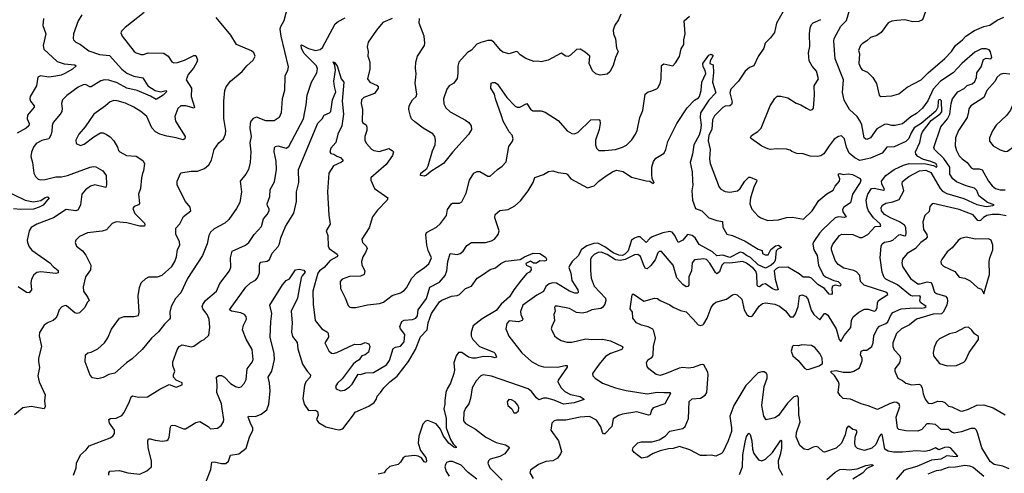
# Model space of a CAD drawing. Extents: x 2057697 to 2160550, y 827490 to 1016834.
# Tile 129 of 256: x 2116769 to 2125109, y 865110 to 868955. Entities that reach past the tile are written whole.
import ezdxf

# ---------------------------------------------------------------- set-up
doc = ezdxf.new("R2010")
doc.units = 0

msp = doc.modelspace()

# ---------------------------------------------------------------- linework, layer by layer
at = {"layer": '0CON20XD'}
for points in [[(2119040.6, 869075), (2119005.5, 868945), (2118976.9, 868895), (2118972.2, 868875), (2118979.4, 868815), (2119042.2, 868555), (2119038.5, 868525), (2119013.3, 868475), (2119012.5, 868355), (2118991.1, 868285), (2118984.3, 868165), (2118966, 868125), (2118925, 868096.9), (2118855, 868098.8), (2118775, 868127.5), (2118745, 868117.5), (2118727.1, 868095), (2118721.5, 868075), (2118719.5, 868035), (2118728.5, 867965), (2118717.9, 867912.1), (2118726.9, 867835), (2118721.9, 867745), (2118705.7, 867685), (2118683.1, 867645), (2118635.6, 867585), (2118648.6, 867495), (2118632.5, 867405), (2118605.8, 867355), (2118539.7, 867260.3), (2118505, 867230), (2118415, 867180.8), (2118386.2, 867155), (2118372, 867125), (2118357.1, 867055), (2118315.8, 866955), (2118188.9, 866761.1), (2118135, 866638.8), (2118089.5, 866590.5), (2118052.2, 866525), (2118041.4, 866475), (2118043.9, 866426.1), (2118038.8, 866415), (2117994.2, 866375), (2117945, 866310), (2117884.2, 866255), (2117805, 866159.2), (2117721.1, 866078.9), (2117673.3, 866046.7), (2117575, 865958.8), (2117525, 865947.5), (2117475, 865921.4), (2117431.7, 865911.7), (2117385, 865920), (2117365, 865942.5), (2117323.8, 866055), (2117326.2, 866115), (2117345, 866132), (2117375, 866138), (2117430, 866165), (2117488, 866215), (2117515, 866257.5), (2117547.7, 866332.3), (2117615, 866423.8), (2117655, 866438), (2117735, 866439.2), (2117775, 866447.5), (2117781.2, 866475), (2117773.6, 866613.6), (2117783.3, 866685), (2117796.4, 866723.6), (2117838.3, 866761.7)], [(2123257.1, 869065), (2123177.9, 868925), (2123162.3, 868847.7), (2123129.3, 868800.7), (2123084.4, 868755), (2123072.5, 868715), (2123025, 868642.9), (2122988.1, 868565), (2122950.3, 868549.7), (2122915, 868519.2), (2122857.5, 868435), (2122792.2, 868365), (2122784.6, 868335.4), (2122803.1, 868255), (2122799.1, 868235), (2122785, 868223.6), (2122745, 868221.1), (2122725, 868210.9), (2122655, 868140.6), (2122638.2, 868105), (2122631.1, 868025), (2122607.1, 867975), (2122601.1, 867928.9), (2122615.9, 867855), (2122612.1, 867775), (2122617.5, 867735), (2122694.2, 867535), (2122708.3, 867518.3), (2122745, 867500), (2122784.2, 867494.2), (2122848, 867505), (2122870.5, 867525), (2122911.9, 867585), (2122945, 867618.8), (2122955, 867621.2), (2123008.7, 867598.7), (2123011.9, 867585), (2122990.8, 867545), (2122958.4, 867445), (2122954.5, 867394.5), (2122969.1, 867349.1), (2123021.5, 867291.5), (2123045.7, 867275.7), (2123105, 867252.9), (2123195, 867259.4), (2123265, 867276.9), (2123315, 867281.1), (2123407.3, 867262.8), (2123482.1, 867335), (2123536.8, 867423.2), (2123605, 867480), (2123660.3, 867509.7), (2123676, 867545), (2123713.5, 867586.5), (2123715.6, 867605), (2123703.8, 867635), (2123705, 867647.5), (2123715, 867652.5), (2123745, 867642.2), (2123785, 867648.5), (2123823.9, 867643.9), (2123887.8, 867607.8), (2123892.9, 867595), (2123886.5, 867575), (2123823, 867477), (2123806.5, 867403.5), (2123750, 867365), (2123737.5, 867345), (2123741.1, 867325), (2123770, 867285), (2123755, 867278.5), (2123705, 867282.8), (2123675.2, 867274.8), (2123572.5, 867177.5), (2123543.2, 867146.8), (2123494.8, 867075), (2123487.6, 867055), (2123489, 867035), (2123496.5, 867005), (2123524.8, 866955), (2123535.8, 866875), (2123575, 866791.5), (2123594.3, 866774.3), (2123665, 866742.9), (2123701.4, 866735), (2123722.1, 866715), (2123724.4, 866705), (2123715, 866696.5), (2123675, 866704.6), (2123654.4, 866695), (2123647.9, 866675), (2123650.8, 866635), (2123645, 866626.2), (2123625, 866627.5), (2123585.9, 866675.9), (2123529.1, 866709.1), (2123475, 866764.7), (2123455, 866771.9), (2123405, 866771.5), (2123370.4, 866800.4), (2123275, 866855.9), (2123195, 866853.4), (2123175, 866843.5), (2123160.3, 866825), (2123166.7, 866755), (2123193.3, 866665), (2123177.1, 866662.9), (2123145, 866673.2), (2123085, 866716.5), (2123061, 866709), (2123035, 866691.5), (2123022.2, 866692.2), (2123015, 866707.5), (2123011.9, 866795), (2123003.4, 866823.4), (2122985.3, 866845), (2122925, 866892.4), (2122895, 866904.2), (2122785, 866890.5), (2122735, 866894.7), (2122715.3, 866875), (2122695, 866816.7), (2122675, 866800.6), (2122661.7, 866811.7), (2122615, 866891.4), (2122585, 866921.4), (2122565, 866926.9), (2122485, 866919.2), (2122465, 866893.3), (2122457.9, 866825), (2122436.4, 866775), (2122435.7, 866704.3), (2122427.3, 866692.7), (2122415, 866690), (2122385, 866709.2), (2122335, 866767.5), (2122305, 866872.9), (2122205, 866991.2), (2122185, 866991.2), (2122175, 866978.8), (2122151.6, 866918.4), (2122115, 866871.1), (2122085, 866844.4), (2122070.8, 866845), (2122057.7, 866865), (2122028, 866948), (2122005, 866965.6), (2121975, 866962.2), (2121898.2, 866921.8), (2121855, 866912.6), (2121815, 866920), (2121745, 866964.3), (2121695, 866984.1), (2121667.2, 866982.8), (2121635, 866965.4), (2121614.5, 866945), (2121604.4, 866925), (2121602.4, 866827.6), (2121608.9, 866765), (2121635, 866697.1), (2121729.6, 866595), (2121734.6, 866575), (2121725.3, 866544.7), (2121705, 866516.5), (2121691.9, 866508.1), (2121615, 866495.4), (2121573.5, 866476.5), (2121535, 866467.7), (2121484, 866474), (2121425, 866507.3), (2121325, 866528), (2121305, 866526.2), (2121300, 866515), (2121303.8, 866485), (2121292, 866455), (2121298.8, 866405), (2121276.1, 866353.9), (2121271.2, 866335), (2121275, 866322.5), (2121300, 866275), (2121318.3, 866258.3), (2121355.8, 866235.8), (2121402.4, 866222.4), (2121445, 866220.6), (2121565, 866248.5), (2121615, 866243.3), (2121705, 866247.7), (2121772.3, 866232.3), (2121874, 866185), (2121877.5, 866175), (2121870, 866160), (2121774.2, 866125), (2121731.1, 866098.9), (2121676.7, 866035), (2121620, 865955), (2121623.8, 865935), (2121642, 865915), (2121705.8, 865875), (2121815, 865834.6), (2121905, 865811.3), (2121995, 865796.7), (2122085, 865784.7), (2122166.9, 865796.9), (2122225.4, 865795.4), (2122275, 865795.7), (2122280, 865785), (2122232.7, 865697.3), (2122134.3, 865665), (2122119.1, 865645), (2122110, 865605), (2122095, 865603.8), (2121995, 865630.8), (2121875, 865610.5), (2121840.6, 865599.4), (2121795, 865572), (2121783.5, 865506.5), (2121725, 865443.9), (2121715, 865442.9), (2121705, 865454.2), (2121690.9, 865505), (2121655, 865559.5), (2121595, 865592.1), (2121515, 865584.6), (2121395, 865560.5), (2121315, 865560), (2121295.9, 865554.1), (2121276.7, 865535), (2121268.8, 865475), (2121331.4, 865385), (2121358.1, 865295), (2121350.8, 865275), (2121323.2, 865236.8), (2121285, 865215.7), (2121225, 865209.4), (2121164.5, 865185.5), (2121094.1, 865135.9), (2121088.8, 865115), (2121116.6, 865066.6)], [(2125149, 865149), (2125095, 865170), (2125022.5, 865185), (2124989.4, 865209.4), (2124917.5, 865325), (2124885.8, 865445), (2124874.2, 865475), (2124859.5, 865489.5), (2124825, 865490.5), (2124745, 865462.3), (2124685, 865450.9), (2124665, 865458.5), (2124635, 865482.1), (2124575, 865480.9), (2124525, 865523.3), (2124475, 865530), (2124452.2, 865527.8), (2124409.8, 865480.2), (2124375, 865465.5), (2124275, 865468.6), (2124215, 865480), (2124203.3, 865493.3), (2124193.4, 865586.6), (2124224.4, 865675), (2124218, 865695), (2124199.3, 865709.3), (2124175, 865711.9), (2124135, 865699.6), (2124035, 865651.2), (2123955, 865682), (2123895, 865697.5), (2123805, 865739.2), (2123745, 865744.2), (2123718.3, 865768.3), (2123702.5, 865795), (2123709.2, 865865), (2123704.3, 865884.3), (2123669.4, 865939.4), (2123642.5, 865965), (2123642.5, 865975), (2123685, 865981.2), (2123745, 865967.5), (2123805, 865967.1), (2123835.5, 865974.5), (2123881.2, 866005), (2123905, 866063.3), (2123905, 866082.5), (2123891.4, 866115), (2123896.2, 866145), (2123915, 866154.2), (2123945.6, 866154.4), (2123986.4, 866183.6), (2123996.9, 866215), (2124004.1, 866275.9), (2124030.4, 866335), (2124051.7, 866358.3), (2124105, 866380.7), (2124122.9, 866395), (2124150.4, 866455), (2124165.8, 866474.2), (2124235, 866503.6), (2124345, 866513), (2124411, 866509), (2124436.9, 866515), (2124447.8, 866525), (2124398.1, 866558.1), (2124392.4, 866575), (2124398, 866605), (2124393.2, 866613.2), (2124335, 866610.5), (2124315, 866617.5), (2124205, 866707.3), (2124104.6, 866755), (2124090.9, 866770.9), (2124073.9, 866815), (2124056.5, 866935), (2124066.8, 867035), (2124074.5, 867055), (2124095, 867070.4), (2124142.6, 867077.4), (2124165, 867087.1), (2124215, 867131.5), (2124226.2, 867133.8), (2124262.7, 867122.7), (2124273.5, 867126.5), (2124276.4, 867145), (2124273.2, 867193.2), (2124263.3, 867213.3), (2124221.3, 867241.3), (2124145, 867274.7), (2124094.6, 867305), (2124068.9, 867335), (2124066.2, 867363.8), (2124077.8, 867382.2), (2124105, 867400.5), (2124165, 867410.6), (2124218.3, 867431.7), (2124256.9, 867505), (2124243.5, 867565), (2124246.7, 867583.3), (2124298.9, 867625), (2124390, 867675), (2124445, 867679.7), (2124485, 867658.9), (2124565, 867523.3), (2124585, 867502.7), (2124621, 867481), (2124765, 867440.5), (2124875, 867389.2), (2124955, 867372.4), (2125010.3, 867379.7), (2125022.5, 867385), (2124965, 867405.9), (2124892.1, 867462.1), (2124877, 867507), (2124857.4, 867527.4), (2124785, 867547.4), (2124705, 867582), (2124672.2, 867605), (2124646.2, 867645), (2124648.4, 867705), (2124597.5, 867777.5), (2124517.3, 867855), (2124512.6, 867872.6), (2124571.8, 868048.2), (2124626.5, 868115), (2124648.1, 868155), (2124657.8, 868245), (2124670.4, 868285), (2124715.7, 868344.3), (2124769.5, 868370.5), (2124795, 868397.1), (2124837.3, 868412.7), (2124859, 868431), (2124873.4, 868465), (2124877.3, 868505), (2124912.7, 868555), (2124932.7, 868617.3), (2124955, 868629.4), (2124995, 868624.6), (2125004.3, 868635), (2124991.5, 868681.5), (2124979.5, 868699.5), (2124955, 868708.6), (2124915, 868708.3), (2124860.3, 868679.7), (2124749.3, 868585), (2124674.8, 868505.2), (2124567.7, 868435), (2124505, 868366.7), (2124462.3, 868267.7), (2124416.1, 868203.9), (2124365, 868159.6), (2124317.7, 868132.3), (2124245, 868072.7), (2124185, 868057.5), (2124155, 868058.5), (2124115, 868070.9), (2124092.7, 868067.3), (2124029.4, 868030.6), (2123975, 867954.2), (2123945, 867940), (2123935, 867941.2), (2123922.5, 867955), (2123901.1, 868065), (2123889.1, 868095), (2123862.5, 868135), (2123796.5, 868195), (2123752.1, 868272.1), (2123739.3, 868339.3), (2123745.3, 868445.3), (2123675.9, 868624.1), (2123663.9, 868773.9), (2123667.5, 868795), (2123725, 868899.4), (2123771.1, 868948.9), (2123800, 869045)], [(2124441.2, 869025), (2124415.8, 868954.2), (2124385, 868938.8), (2124335, 868938), (2124265, 868954.2), (2124198.8, 868948.8), (2124155, 868944), (2124125, 868928.8), (2124065, 868846), (2124028.5, 868821.5), (2123976, 868805), (2123945, 868775.8), (2123905, 868751.4), (2123890.6, 868735), (2123872.9, 868695), (2123880.8, 868665), (2123877.1, 868585), (2123892.5, 868545), (2123905, 868530), (2123950.3, 868510.3), (2123994.1, 868464.1), (2124026.2, 868415), (2124050, 868315), (2124063.9, 868303.9), (2124155, 868310), (2124214.2, 868325.8), (2124285.6, 868384.4), (2124405, 868444.4), (2124465, 868505.6), (2124604, 868625), (2124661.4, 868685), (2124694.6, 868735.4), (2124755, 868784.4), (2124784, 868816), (2124857, 868863), (2124935, 868896.9), (2124985, 868909.2), (2125047.5, 868952.5), (2125104, 868976)], [(2116970.9, 868965), (2116966, 868905), (2116990, 868835), (2116967.8, 868735), (2116972.2, 868705), (2117085, 868600.4), (2117145, 868580), (2117235, 868573.8), (2117247.5, 868565), (2117215.7, 868535), (2117150.6, 868499.4), (2117120, 868485), (2117074.7, 868475.3), (2117015, 868468.4), (2116945, 868478.2), (2116922.5, 868467.5), (2116911.5, 868395), (2116857.1, 868305), (2116854.4, 868285), (2116860.6, 868265), (2116890.6, 868225), (2116891.1, 868215), (2116834.6, 868145), (2116832.3, 868115), (2116849.1, 868075), (2116846.5, 868055), (2116824.4, 868035), (2116746.5, 867993.5)], [(2117294.6, 868995.4), (2117264.6, 868945.4), (2117225.6, 868835), (2117221.4, 868795), (2117225, 868784), (2117245, 868765.7), (2117285, 868744.4), (2117355, 868692.3), (2117445, 868661.2), (2117530.5, 868650.5), (2117633.9, 868535), (2117675, 868502.2), (2117735, 868477.2), (2117812.5, 868462.5), (2117855, 868395.3), (2117915, 868356.3), (2117965, 868344.7), (2118010, 868355), (2118012.5, 868345), (2117985.2, 868314.8), (2117925, 868277.5), (2117876.7, 868306.7), (2117764.8, 868354.8), (2117675.7, 868375.7), (2117595, 868418.5), (2117525, 868442.3), (2117485.7, 868444.3), (2117455, 868437.2), (2117375, 868385.6), (2117363.3, 868385), (2117325, 868405.8), (2117305, 868404), (2117265, 868382.9), (2117167, 868313), (2117130.6, 868275), (2117121.9, 868245), (2117128.3, 868201.7), (2117125, 868177.5), (2117112.5, 868155), (2117052.2, 868085), (2117042.8, 868057.2), (2117042.1, 868005), (2117032.5, 867975), (2117015, 867944.4), (2116955, 867931.9), (2116907.5, 867905), (2116885.6, 867875), (2116867.4, 867832.6), (2116862.9, 867795), (2116878.6, 867745), (2116888.6, 867655), (2116904, 867625), (2116925, 867604.2), (2116945, 867597.1), (2116985, 867600), (2117075, 867624.4), (2117121.9, 867621.9), (2117175, 867633.1), (2117365, 867705.5), (2117395, 867710.6), (2117415, 867708.1), (2117474.3, 867675), (2117502.5, 867635), (2117505.4, 867554.6), (2117497, 867533), (2117405, 867554.6), (2117368, 867545), (2117325, 867512), (2117296, 867475), (2117284.2, 867385), (2117265, 867344), (2117245, 867334.4), (2117162.5, 867345), (2117055.3, 867274.7), (2116915, 867220.6), (2116867, 867193), (2116848, 867165), (2116832.5, 867085), (2116834, 867065), (2116848.8, 867028.8), (2116871.3, 867001.3), (2117025, 866894.3), (2117051.8, 866861.8), (2117095, 866828.8), (2117095, 866810), (2117075, 866803.1), (2116947.6, 866817.6), (2116915, 866812.9), (2116887.7, 866792.3), (2116869.5, 866755), (2116864.5, 866725), (2116867.5, 866665), (2116850, 866640), (2116825, 866642.5), (2116755, 866689.4)], [(2117225.7, 865094.3), (2117245.8, 865155), (2117248.6, 865195), (2117284.5, 865265.5), (2117332.1, 865307.9), (2117357.9, 865342.1), (2117535, 865410.8), (2117558.8, 865425), (2117572.3, 865447.7), (2117572, 865475), (2117530.5, 865535), (2117524.4, 865565.6), (2117537, 865573), (2117585, 865575.8), (2117635, 865600), (2117655, 865623.8), (2117698.8, 865718.8), (2117713.2, 865756.8), (2117725, 865767.5), (2117775, 865754.2), (2117851.2, 865758.8), (2117955, 865822), (2118035, 865861.2), (2118095, 865841.2), (2118145, 865860), (2118145, 865877.5), (2118095, 865900), (2118071.2, 865925), (2118072, 865945), (2118084, 865975), (2118066.9, 866025), (2118066.7, 866055), (2118101.5, 866155), (2118120.8, 866185), (2118145, 866198.6), (2118225, 866182), (2118242.7, 866187.3), (2118305, 866233.8), (2118330, 866245), (2118370.5, 866279.5), (2118379.2, 866345), (2118372.9, 866415), (2118357.8, 866455), (2118321.1, 866505), (2118315.6, 866525), (2118318.7, 866541.3), (2118342.5, 866575), (2118434.4, 866655), (2118465, 866717.5), (2118546.1, 866826.1), (2118556.8, 866856.8), (2118554.4, 866935), (2118567.4, 866992.6), (2118682, 867045), (2118710, 867065), (2118755.4, 867134.6), (2118817.8, 867202.2), (2118833.7, 867266.3), (2118865, 867304), (2118880.8, 867335), (2118882.7, 867352.7), (2118867.9, 867377.9), (2118865.6, 867395), (2118886.2, 867455), (2118890.8, 867515), (2118928.3, 867581.7), (2118944.4, 867685), (2118941.5, 867755), (2118923.2, 867835), (2118927.7, 867872.3), (2118935, 867880.5), (2118955, 867884.6), (2119025, 867866.9), (2119048.9, 867881.1), (2119172.5, 868115), (2119195, 868232.5), (2119205, 868316.7), (2119241.5, 868425), (2119285.7, 868505), (2119291.2, 868538.8), (2119283.3, 868565), (2119175, 868670), (2119154.6, 868715), (2119152.1, 868737.9), (2119155, 868743.3), (2119215, 868710.4), (2119274.6, 868695.4), (2119315, 868703.5), (2119335, 868718.6), (2119441.3, 868918.7), (2119465, 868940), (2119525, 868971.2)], [(2117824, 869015), (2117661.7, 868888.3), (2117631.2, 868858.8), (2117626.2, 868845), (2117636.2, 868815), (2117738, 868685), (2117755, 868673.1), (2117798.8, 868661.2), (2117818.6, 868661.4), (2117856.1, 868673.9), (2117990.5, 868670.5), (2118025, 868646.7), (2118057.3, 868597.3), (2118075, 868589.2), (2118105, 868592.5), (2118165, 868612.1), (2118245, 868652.9), (2118260.7, 868650.7), (2118274.3, 868615), (2118270, 868595), (2118242.1, 868545), (2118195, 868491.4), (2118178.6, 868445), (2118224.4, 868375), (2118222.5, 868305), (2118249.2, 868215), (2118246.7, 868205), (2118175, 868225.5), (2118135, 868224.2), (2118107.9, 868202.1), (2118081.9, 868135), (2118089.1, 868095), (2118169.5, 867965), (2118167.8, 867945), (2118152.5, 867937.5), (2118095, 867954.4), (2118015, 867967.3), (2117955, 867985.7), (2117918.8, 868005), (2117887.2, 868037.2), (2117845, 868134.2), (2117795, 868178.1), (2117735, 868214.4), (2117665, 868246.5), (2117595, 868268.6), (2117565, 868270), (2117535, 868260), (2117495, 868223.8), (2117396.8, 868153.2), (2117324.5, 868045.5), (2117269.2, 867985), (2117244, 867935), (2117247, 867907), (2117285, 867887.5), (2117315, 867898.8), (2117396.8, 867963.2), (2117454.2, 867995.8), (2117475, 867996), (2117505, 867981.2), (2117535, 867961.2), (2117565, 867928.8), (2117596, 867875), (2117606.2, 867845), (2117616.7, 867835), (2117674.4, 867804.4), (2117755, 867798.6), (2117812.7, 867762.7), (2117825.8, 867735), (2117818.5, 867675), (2117809.6, 867650.4), (2117799.4, 867615), (2117792.9, 867525), (2117775.8, 867475), (2117784.1, 867395.9), (2117774.2, 867385.8), (2117738.3, 867371.7), (2117728, 867355), (2117745, 867310.8), (2117825, 867230), (2117830, 867215), (2117825.9, 867204.1), (2117785.6, 867204.4), (2117675, 867233.1), (2117585, 867241.9), (2117552.6, 867227.4), (2117504, 867175), (2117467, 867163), (2117342.6, 867147.4), (2117275, 867116.9), (2117243.8, 867085), (2117239.2, 867065), (2117249.2, 867035), (2117300.8, 866995), (2117329.4, 866959.4), (2117372.5, 866875), (2117369.4, 866835), (2117326.9, 866775), (2117305, 866690), (2117308.8, 866655), (2117345, 866599.2)], [(2117838.3, 866761.7), (2117863.9, 866776.1), (2117935, 866776), (2117975, 866790), (2118057, 866863), (2118084.2, 866905.8), (2118097.5, 866945), (2118104.2, 867005.8), (2118126.2, 867045), (2118122, 867075), (2118092, 867135), (2118091.2, 867188.8), (2118123.8, 867225), (2118155, 867286.7), (2118218.8, 867335), (2118212, 867365), (2118174.5, 867414.5), (2118102.1, 867552.1), (2118103, 867587), (2118135, 867658), (2118222.3, 867672.3), (2118275, 867672), (2118335, 867694.2), (2118372, 867725), (2118392.9, 867765), (2118416, 867855), (2118455, 867911.2), (2118495, 867946.2), (2118512.9, 867985), (2118514.5, 868015), (2118498.9, 868118.9), (2118497.1, 868265), (2118507.5, 868355), (2118518, 868385), (2118555.6, 868434.4), (2118654.2, 868515.8), (2118693.8, 868565), (2118745, 868611.2), (2118762, 868645), (2118751.2, 868675), (2118732.1, 868692.1), (2118605, 868745.8), (2118558.1, 868825), (2118434, 868975)], [(2119924.2, 868965), (2119845, 868932.2), (2119789.6, 868865), (2119721.1, 868765), (2119711.4, 868725), (2119719.2, 868685), (2119718.8, 868645), (2119727, 868623), (2119735.7, 868595.7), (2119735.6, 868535), (2119714.2, 868455), (2119735.6, 868425.6), (2119796.2, 868396.2), (2119805.6, 868385), (2119805.6, 868375), (2119775, 868330.8), (2119683.8, 868295), (2119664.3, 868275), (2119660.6, 868245), (2119673.1, 868195), (2119670, 868095), (2119675, 868081.2), (2119703.8, 868065), (2119710, 868045), (2119709.4, 868015), (2119691.2, 867965), (2119692.3, 867932.3), (2119705.4, 867905.4), (2119748.3, 867858.3), (2119767.2, 867847.2), (2119815, 867839.1), (2119895, 867863.3), (2119925, 867846.7), (2119933.6, 867833.6), (2119926.2, 867805), (2119871.5, 867728.5), (2119743.8, 867615), (2119743.3, 867595), (2119773.6, 867523.6), (2119886, 867445), (2119882.5, 867425), (2119798.5, 867341.5), (2119757.5, 867285), (2119729.2, 867190.8), (2119666, 867095), (2119673.8, 867065), (2119704.5, 867034.5), (2119710.6, 867015), (2119699.2, 866980.8), (2119675, 866943.8), (2119664.5, 866905), (2119667.5, 866875), (2119691.4, 866825), (2119685.8, 866795), (2119655, 866781.9), (2119563.2, 866776.8), (2119500, 866755), (2119484.2, 866735), (2119485.9, 866675.9), (2119526.8, 866596.8), (2119551.2, 866531.2), (2119565, 866518.8), (2119580, 866515), (2119615, 866516), (2119715, 866538.6), (2119815, 866548.6), (2119849.1, 866560.9), (2119923.6, 866616.4), (2119995, 866640.8), (2120025, 866658.8), (2120045, 866683.3), (2120090.8, 866765), (2120131.4, 866808.6), (2120197.5, 866855), (2120233.4, 866886.6), (2120256.5, 866935), (2120228.9, 866998.9), (2120217.9, 867045), (2120208.9, 867135), (2120215, 867152), (2120300, 867195), (2120333, 867227), (2120383.8, 867295), (2120391.4, 867345), (2120425, 867393.3), (2120435, 867398.8), (2120495, 867400), (2120515, 867410), (2120549.5, 867485), (2120578.9, 867595), (2120615, 867654), (2120643, 867667), (2120665, 867667.5), (2120735, 867628), (2120755, 867629.2), (2120815.3, 867684.7), (2120855, 867712.5), (2120888.8, 867751.2), (2120911.1, 867878.9), (2120942.5, 867925), (2120948.6, 867945), (2120939.2, 867975), (2120914.2, 868005), (2120864.3, 868095), (2120850.7, 868140.7), (2120797.8, 868285), (2120790.5, 868325), (2120760.6, 868375), (2120763.2, 868416.8), (2120775, 868424), (2120795, 868424), (2120815, 868410), (2120895, 868296), (2120965, 868221.4), (2120983.4, 868213.4), (2121005, 868213.1), (2121065, 868243.8), (2121095, 868197.5), (2121115, 868181.9), (2121185, 868182.5), (2121220.7, 868170.7), (2121330, 868100), (2121405, 868014), (2121445, 867991.4), (2121465, 867988.6), (2121495, 868000), (2121606.7, 868105), (2121675, 868110), (2121682, 868102), (2121685.9, 868074.1), (2121678, 868025), (2121646.9, 867935), (2121645.6, 867895), (2121655.7, 867865), (2121675, 867845.8), (2121725, 867847.5), (2121815, 867855.6), (2121875, 867873.3), (2121908.6, 867891.4), (2121953.4, 867936.6), (2121986, 867985), (2121998, 868015), (2122022.5, 868125), (2122046.7, 868185), (2122066, 868324), (2122092.5, 868345), (2122115, 868348), (2122165, 868368.8), (2122175, 868376.7), (2122194.3, 868415), (2122202.5, 868455), (2122205, 868567.5), (2122225, 868580), (2122300, 868565), (2122325, 868590), (2122357.9, 868642.1), (2122372.7, 868707.3), (2122393.8, 868745), (2122392.9, 868785), (2122404.3, 868835), (2122396, 868945), (2122443.3, 868985)], [(2121859.3, 869000.7), (2121841.2, 868955), (2121810.5, 868909.5), (2121796.7, 868865), (2121798, 868835), (2121814.3, 868794.3), (2121824.3, 868714.3), (2121838.8, 868685), (2121815.6, 868634.4), (2121794.5, 868565.5), (2121767.9, 868512.1), (2121745, 868494.2), (2121705, 868487.1), (2121685, 868485.8), (2121647.5, 868495), (2121620.3, 868520.3), (2121593.4, 868583.4), (2121597.9, 868645), (2121559.7, 868679.7), (2121515, 868704.7), (2121485, 868701.2), (2121435, 868654.3), (2121415, 868644.3), (2121395, 868646), (2121355, 868670), (2121245, 868612.5), (2121185, 868598), (2121155, 868604), (2121125, 868600.8), (2121055, 868626), (2121007.8, 868657.8), (2120985, 868682), (2120975, 868684.2), (2120915, 868666.5), (2120861.1, 868681.1), (2120842.8, 868692.8), (2120784.2, 868765), (2120765, 868778.6), (2120735, 868778.6), (2120675, 868762.9), (2120642, 868748), (2120595, 868697.5), (2120561.7, 868678.3), (2120489.2, 868595), (2120478.9, 868561.1), (2120481.3, 868498.7), (2120475, 868457.5), (2120445, 868416.7), (2120405.8, 868394.2), (2120386.2, 868365), (2120359.2, 868285), (2120361.4, 868241.4), (2120378.3, 868208.3), (2120414.2, 868174.2), (2120545, 868104.2), (2120572.7, 868082.7), (2120593.8, 868055), (2120595.8, 868024.2), (2120569.3, 867980.7), (2120438, 867835), (2120358.8, 867735), (2120251.7, 867668.3), (2120213.6, 867636.4), (2120195, 867627.5), (2120163.6, 867633.6), (2120167.5, 867655), (2120216.4, 867693.6), (2120227.5, 867715), (2120265, 867842.5), (2120288, 867895), (2120292, 867935), (2120284, 867965), (2120268.3, 867988.3), (2120185.9, 868035.9), (2120115, 868088.8), (2120088.8, 868115), (2120077.7, 868137.7), (2120066.2, 868195), (2120068.8, 868225), (2120096, 868275), (2120125.8, 868305), (2120131.4, 868325), (2120118.3, 868418.3), (2120123.2, 868466.8), (2120127.5, 868495), (2120120, 868545), (2120123.3, 868595), (2120139.2, 868645), (2120197.5, 868735), (2120200, 868755), (2120194.3, 868815), (2120153.1, 868925), (2120155.6, 868965)], [(2123657.5, 867052.5), (2123712.9, 867125), (2123732.6, 867137.4), (2123825, 867133.8), (2123885, 867110), (2123905, 867108.1), (2123952.9, 867135), (2124015, 867201.5), (2124064, 867206), (2124057.1, 867225), (2124000.6, 867275), (2123958.1, 867335), (2123947.1, 867365), (2123940, 867425), (2123951.4, 867475), (2123985, 867523.9), (2124005, 867527.3), (2124085, 867510), (2124094, 867515), (2124071.6, 867565), (2124069.4, 867585), (2124105.8, 867635), (2124175, 867684.8), (2124255, 867722.3), (2124302, 867735), (2124445, 867734.3), (2124510, 867720), (2124535, 867706), (2124540.6, 867715), (2124527.7, 867735), (2124477.5, 867755), (2124425, 867770.6), (2124376.5, 867795), (2124357.9, 867815), (2124356.8, 867835), (2124394.2, 867915), (2124406.2, 867985), (2124415.4, 868005), (2124489.4, 868100.6), (2124565, 868158), (2124579, 868175), (2124576.6, 868266.6), (2124565, 868279.3), (2124555, 868276), (2124549.8, 868265), (2124544.4, 868215), (2124529.2, 868180.8), (2124405, 868075.7), (2124345, 868039.8), (2124318.4, 867995), (2124300.9, 867949.1), (2124275, 867923.8), (2124175, 867877.7), (2124115, 867875.5), (2124075, 867823.9), (2123975, 867780.3), (2123885, 867762.2), (2123841.9, 867785), (2123794.6, 867825), (2123771.1, 867875), (2123754.2, 867944.2), (2123729.3, 867969.3), (2123705, 867966.2), (2123668.9, 867941.1), (2123623.9, 867886.1), (2123580.9, 867819.1), (2123555, 867800), (2123525, 867794.2), (2123465, 867798), (2123405, 867818.8), (2123351.7, 867821.7), (2123308.3, 867838.3), (2123295, 867850), (2123265, 867857.5), (2123185, 867860.8), (2123125, 867854.3), (2123105, 867859.2), (2123055, 867884.2), (2122966.7, 867945), (2122957.5, 867955), (2122967, 867973), (2123021.7, 868008.3), (2123049.2, 868035), (2123124.4, 868225), (2123165, 868286), (2123185, 868306), (2123215, 868306.2), (2123275, 868291.4), (2123345, 868248), (2123385, 868234.2), (2123433.8, 868205), (2123465, 868188.9), (2123485, 868194.4), (2123491.5, 868205), (2123501.4, 868315), (2123499.2, 868395), (2123535.4, 868455), (2123518.7, 868518.7), (2123480.2, 868560.2), (2123455.5, 868605.5), (2123451.1, 868675), (2123461.2, 868728.8), (2123458.6, 868835), (2123465.6, 868885), (2123476.6, 868913.4), (2123490.3, 868929.7), (2123555, 868957.8)], [(2117522.5, 865095), (2117523.3, 865115), (2117531.1, 865128.9), (2117613.4, 865133.4), (2117684.6, 865114.6), (2117785, 865103.5), (2117845, 865129.4), (2117883.8, 865165), (2117885.7, 865214.3), (2117856.9, 865326.9), (2117854.4, 865385.6), (2117859.3, 865400.7), (2117875, 865402.5), (2117915, 865389.5), (2117975, 865381.1), (2118015, 865388), (2118026, 865395), (2118035.8, 865415), (2118046.2, 865505), (2118052.5, 865515), (2118065, 865518.8), (2118085.8, 865515.8), (2118155, 865486.7), (2118173.6, 865486.4), (2118260.3, 865539.7), (2118295, 865548.8), (2118365, 865507.5), (2118385, 865487.5), (2118445, 865492), (2118476, 865515), (2118494.3, 865545.7), (2118496.9, 865565), (2118482.9, 865655), (2118477.3, 865697.3), (2118437.8, 865795), (2118441.2, 865855), (2118436, 865925), (2118455, 865940), (2118478.7, 865938.7), (2118503.3, 865925), (2118555, 865872), (2118596.7, 865845), (2118625, 865838), (2118645, 865842), (2118669.7, 865870.3), (2118686.4, 865903.6), (2118695.7, 865994.3), (2118738.3, 866051.7), (2118745.8, 866075), (2118738.7, 866158.7), (2118686.2, 866246.2), (2118655.5, 866325), (2118663.3, 866366.7), (2118688.6, 866415), (2118687.9, 866437.9), (2118673.8, 866455), (2118640.8, 866470.8), (2118562.9, 866482.9), (2118546.1, 866496.1), (2118685, 866687.1), (2118725, 866724.3), (2118765, 866745.7), (2118783.1, 866766.9), (2118799.8, 866810.2), (2118799.6, 866869.6), (2118801.8, 866888.2), (2118811.4, 866898.6), (2118865, 866908.6), (2118885, 866922), (2118907.8, 866975), (2118957.8, 867032.2), (2118969.2, 867055), (2118979.5, 867105), (2119019.4, 867200.6), (2119090.4, 867315), (2119114.1, 867415), (2119112.5, 867495), (2119134.2, 867574.2), (2119131.1, 867685), (2119295, 868079.2), (2119330, 868115), (2119347.5, 868145), (2119393.6, 868166.4), (2119405, 868177.5), (2119417.8, 868275), (2119447.5, 868345), (2119435, 868387.5), (2119430.5, 868435), (2119443, 868527), (2119437.7, 868567.7), (2119425, 868596.7), (2119435, 868592.5), (2119456.9, 868565), (2119491.5, 868455), (2119515.5, 868425.5), (2119500.2, 868265), (2119512.1, 868155), (2119496.7, 868055), (2119463.5, 867985), (2119445.4, 867914.6), (2119404.7, 867865.3), (2119394.6, 867834.6), (2119405, 867820.6), (2119430, 867815), (2119455, 867797.1), (2119485, 867788.2), (2119507.1, 867762.9), (2119506, 867755), (2119493.7, 867746.3), (2119427.8, 867715), (2119387.1, 867655), (2119376.9, 867495), (2119388.5, 867298.5), (2119398.6, 867221.4), (2119365.6, 867165), (2119380, 867125), (2119380.6, 867035), (2119391.4, 867015), (2119456.7, 866966.7), (2119462.5, 866955), (2119456.1, 866943.9), (2119397.8, 866915), (2119348.9, 866855), (2119306.9, 866825), (2119294.7, 866805), (2119252.3, 866655), (2119255.5, 866544.5), (2119271.4, 866405), (2119328, 866335), (2119375, 866305.7), (2119382.5, 866295), (2119384.2, 866265), (2119352, 866215), (2119387.9, 866147.9), (2119408.9, 866128.9), (2119425, 866125.6), (2119455, 866133.6), (2119605, 866204.4), (2119655, 866201.4), (2119695, 866217.5), (2119726.7, 866206.7), (2119735.6, 866185), (2119723.3, 866136.7), (2119695.5, 866114.5), (2119665.8, 866104.2), (2119645, 866072.5), (2119615, 866056), (2119592.5, 866035), (2119499.5, 865910.5), (2119460, 865875), (2119443.8, 865845), (2119448.8, 865825), (2119485, 865809.2), (2119520, 865815), (2119560.3, 865839.7), (2119585.8, 865864.2), (2119635, 865950), (2119655, 865947.5), (2119699.3, 865960.7), (2119765, 865963.3), (2119875, 866030), (2119901.8, 866065), (2119932.6, 866167.4), (2119952, 866178), (2119995, 866186.9), (2120026.4, 866225), (2120030, 866285), (2119993.8, 866335), (2119987.5, 866355), (2120005, 866396.9), (2120025, 866408.9), (2120095, 866413.2), (2120125, 866425.5), (2120137.9, 866445), (2120144.4, 866495), (2120215, 866590.8), (2120243, 866687), (2120325, 866730.5), (2120373.4, 866786.6), (2120387.7, 866825), (2120396.5, 866905), (2120415, 866974.2), (2120475, 866965.6), (2120498.3, 866971.7), (2120525, 866993.8), (2120555, 867041.2), (2120594.5, 867065.5), (2120715, 867066.9), (2120765, 867079.4), (2120789.2, 867095), (2120821.4, 867135), (2120829.5, 867165), (2120794.4, 867275), (2120795.9, 867304.1), (2120835, 867338.8), (2120905, 867346), (2120962.5, 867377.5), (2121011.1, 867418.9), (2121075.6, 867504.4), (2121118.8, 867575), (2121131.4, 867618.6), (2121205, 867643.3), (2121248.3, 867668.3), (2121285, 867674), (2121328.9, 867658.9), (2121395, 867652), (2121407.3, 867645), (2121437.4, 867607.4), (2121579.3, 867529.3), (2121635, 867546.2), (2121675, 867586), (2121735, 867631.4), (2121790, 867665), (2121825, 867678.2), (2121879.1, 867669.1), (2121951.2, 867621.2), (2122075, 867588.8), (2122105, 867586.7), (2122135, 867567.5), (2122142.5, 867575), (2122127.2, 867607.2), (2122121.8, 867645), (2122123.5, 867705), (2122138, 867752), (2122158, 867782), (2122226.9, 867825), (2122242.3, 867855), (2122257.8, 867922.2), (2122334.2, 868075), (2122422.9, 868207.1), (2122485, 868272), (2122518.3, 868291.7), (2122527.5, 868305), (2122541.9, 868355), (2122547.9, 868425), (2122580.5, 868499.5), (2122576.1, 868525), (2122558.6, 868555), (2122556.2, 868583.8), (2122605, 868655.8), (2122625, 868662), (2122640, 868655), (2122640, 868645), (2122616, 868605), (2122614.2, 868585), (2122641.7, 868571.7), (2122645.9, 868505.9), (2122637.5, 868425), (2122666.4, 868335), (2122607.3, 868272.7), (2122535.3, 868165), (2122532, 868125), (2122540.4, 868065), (2122536.7, 868015), (2122522.8, 867975), (2122478.2, 867895), (2122468.7, 867815), (2122447.5, 867745), (2122464.4, 867665), (2122467.1, 867587.1), (2122470.5, 867555), (2122462.5, 867505), (2122466.4, 867425), (2122492.9, 867355), (2122545.3, 867335), (2122605, 867276.4), (2122672.3, 867252.3), (2122723, 867243), (2122725.5, 867195), (2122757, 867137), (2122806.1, 867126.1), (2122915, 867078.2), (2123025, 867010), (2123058.3, 866998.3), (2123061.7, 866971.7), (2123081.7, 866961.7), (2123107.5, 866962.5), (2123132, 867008), (2123170.9, 867039.1), (2123195, 867042.5), (2123222.5, 867025), (2123190, 867010), (2123177.1, 866995), (2123167.8, 866915), (2123155.8, 866895), (2123134.4, 866875), (2123085, 866848), (2123025, 866877.7), (2122958.4, 866938.4), (2122925.4, 866955), (2122895, 866980), (2122872.5, 866985)], [(2125155.3, 868494.7), (2125101.5, 868498.5), (2125075, 868490), (2125046.7, 868465), (2125030.5, 868435), (2124960.4, 868355), (2124934.4, 868295), (2124825.8, 868225), (2124809.5, 868200.5), (2124804.5, 868175), (2124794.6, 868125.4), (2124720, 868015), (2124695.5, 867955), (2124692.5, 867885), (2124702.5, 867845), (2124725, 867801.4), (2124750.6, 867775), (2124794.4, 867745), (2124827.9, 867697.9), (2124845, 867691.4), (2124895, 867691.1), (2124921.1, 867681.1), (2124974.6, 867585), (2125005, 867545.5), (2125035, 867523.1), (2125075, 867511.8), (2125115, 867513.3)], [(2125115, 867838.8), (2125135, 867842), (2125188.8, 867881.2), (2125239.7, 867900.3), (2125306.2, 867945), (2125375, 868027.5), (2125398, 868085), (2125401.2, 868105), (2125391.2, 868145), (2125358.8, 868195), (2125305, 868241.2), (2125265, 868259.2), (2125215, 868260.8), (2125185, 868243.8), (2125160.9, 868189.1), (2125127.3, 868142.7), (2125039.7, 868060.3), (2125007.3, 868012.7), (2124982, 867955), (2124984, 867925), (2125015, 867885.8), (2125075, 867852), (2125115, 867838.8)], [(2116612.5, 867525), (2116815, 867426), (2116885, 867411.6), (2116946.8, 867423.2), (2116985, 867448.5), (2117005, 867452.5), (2117018, 867445), (2116966.7, 867383.3), (2116935, 867364.7), (2116885, 867347.9), (2116775, 867344.7), (2116715, 867352.4)], [(2125125, 867292.7), (2125065, 867304.1), (2125005, 867302.4), (2124960.8, 867295), (2124933, 867277), (2124906.9, 867253.1), (2124895, 867249.6), (2124885, 867253.5), (2124845, 867300.6), (2124725, 867346), (2124505, 867396.7), (2124496.4, 867393.6), (2124478.3, 867371.7), (2124471.2, 867328.8), (2124436, 867294), (2124418.7, 867241.3), (2124425, 867176.7), (2124453.3, 867135), (2124455, 867112), (2124441.9, 867095), (2124401.5, 867065), (2124355.7, 867014.3), (2124285, 866974.2), (2124247.1, 866925), (2124240.8, 866895), (2124245, 866863.3), (2124315, 866760), (2124376.7, 866716.7), (2124395, 866716.1), (2124455, 866731.7), (2124485, 866726.8), (2124495.3, 866715), (2124517.5, 866645), (2124535, 866632.7), (2124611.4, 866611.4), (2124623.8, 866595), (2124628.5, 866571.5), (2124622, 866535), (2124590.4, 866475), (2124577.6, 866462.4), (2124505, 866457.5), (2124366, 866415), (2124305, 866367.8), (2124237.5, 866335), (2124196.7, 866295), (2124164.4, 866215), (2124163.1, 866185), (2124175.8, 866155), (2124225, 866106.7), (2124230, 866085), (2124220, 866045), (2124182.5, 865995), (2124180.8, 865975), (2124206.4, 865916.4), (2124247.6, 865897.6), (2124273.8, 865875), (2124325, 865860), (2124385, 865865.6), (2124400, 865860), (2124413.3, 865833.3), (2124422.2, 865782.2), (2124437.9, 865737.9), (2124463.8, 865705), (2124495, 865701.4), (2124545, 865720.5), (2124585, 865719.4), (2124605, 865710), (2124635, 865678), (2124665, 865673.5), (2124735, 865640), (2124752.6, 865637.4), (2124805, 865653.1), (2124875, 865688.5), (2124935, 865690.6), (2125015.6, 865665.6), (2125115, 865606.2)], [(2122872.5, 866985), (2122785, 866939), (2122725, 866958.3), (2122675, 866951.9), (2122637.1, 866987.1), (2122525, 867049.1), (2122491.1, 867105), (2122465, 867126.5), (2122425, 867134.5), (2122385, 867085.4), (2122345, 867067.5), (2122319.3, 867125), (2122295, 867152.9), (2122275, 867159.1), (2122215, 867147.5), (2122126.4, 867113.6), (2122105, 867100.3), (2122075, 867067.5), (2122025, 867113.3), (2122005, 867114.5), (2121975, 867103.3), (2121951.1, 867085), (2121921.4, 866995), (2121895, 866966.3), (2121875, 866956.8), (2121845, 866957.6), (2121795, 866979), (2121725, 867030.2), (2121665, 867061.4), (2121631.5, 867058.5), (2121573.1, 867036.9), (2121525.8, 867004.2), (2121500.6, 866955), (2121449.3, 866905), (2121427.5, 866875), (2121420.7, 866855), (2121436.7, 866806.7), (2121444.6, 866745), (2121495, 866665.8), (2121499.4, 866645), (2121495, 866638), (2121472.1, 866637.9), (2121425, 866654.7), (2121315, 866720.2), (2121285, 866723.8), (2121254.8, 866715.2), (2121226.1, 866693.9), (2121205, 866650.3), (2121149, 866621), (2121030, 866535), (2121009.8, 866480.2), (2121012.5, 866455), (2121029.5, 866415), (2121024.3, 866405), (2120995, 866393.8), (2120915, 866402.5), (2120895, 866380), (2120886.9, 866335), (2120911.3, 866271.3), (2121021.4, 866131.4), (2121105, 866058.5), (2121166.2, 866025), (2121205, 866011.5), (2121325, 866009.5), (2121390, 866025), (2121405, 866022.5), (2121405, 866010), (2121330.6, 865899.4), (2121327.8, 865885), (2121354.2, 865834.2), (2121385, 865803.6), (2121435, 865778.8), (2121515, 865762), (2121542.5, 865745), (2121550, 865735), (2121465, 865707.5), (2121375.3, 865695.3), (2121295, 865729.7), (2121235, 865745.3), (2121205, 865746.2), (2121165, 865733.8), (2121145, 865749.1), (2121105, 865803.6), (2121075, 865826.7), (2120765, 865934.5), (2120694.5, 865945.5), (2120675, 865935.8), (2120636, 865895), (2120602.5, 865835), (2120586.6, 865743.4), (2120572.4, 865697.6), (2120543.1, 865655), (2120530.5, 865625), (2120526.9, 865555), (2120545, 865530.8), (2120628.8, 865485), (2120716.2, 865415), (2120805, 865371.9), (2120885, 865350), (2120911.2, 865335), (2120914, 865325), (2120877.8, 865275), (2120835, 865252.3), (2120755, 865229.4), (2120739.2, 865215), (2120734.3, 865195.7), (2120750, 865155), (2120855, 865050.6)], [(2124935, 866630), (2124982.5, 866795), (2124981.2, 866905), (2124986.2, 866935), (2125012.5, 867005), (2125012.5, 867045), (2124997.5, 867085), (2124976.1, 867096.1), (2124865, 867094.3), (2124785, 867111.2), (2124740.5, 867099.5), (2124717.3, 867082.7), (2124668.3, 867021.7), (2124625, 866986), (2124578.8, 866921.2), (2124571.2, 866905), (2124574, 866885), (2124593.3, 866865), (2124689.2, 866819.2), (2124725, 866773.3), (2124775, 866763.8), (2124820.5, 866740.5), (2124885, 866682.5), (2124915, 866670), (2124935, 866630)], [(2124195, 865058.1), (2124264.4, 865135), (2124281.4, 865145), (2124370.8, 865169.2), (2124495, 865223.2), (2124575, 865232.5), (2124625, 865261.9), (2124695, 865250.9), (2124715.8, 865255), (2124655, 865322.5), (2124635, 865331.7), (2124602.4, 865327.6), (2124555, 865308.5), (2124525, 865326.2), (2124475, 865304.2), (2124435, 865294.7), (2124365, 865300.4), (2124245, 865288), (2124169.6, 865289.6), (2124125, 865296.2), (2124095.3, 865315), (2124078, 865428), (2124075, 865437.5), (2124065, 865440.5), (2124052.1, 865425), (2124019.4, 865355), (2123986.1, 865323.8), (2123925, 865302.9), (2123865, 865319.5), (2123847.3, 865337.3), (2123842.4, 865362.4), (2123844.3, 865415), (2123862.1, 865465), (2123854, 865474), (2123825, 865481.1), (2123795, 865507.8), (2123785, 865508.9), (2123771.2, 865488.8), (2123760.3, 865435), (2123730, 865365), (2123685, 865321.8), (2123585, 865288.8), (2123575, 865291.2), (2123531.2, 865331.2), (2123515, 865336.9), (2123488.8, 865331.2), (2123445, 865308.8), (2123413, 865313), (2123375.8, 865345), (2123345, 865420), (2123349.1, 865455), (2123379.5, 865545), (2123369.2, 865605), (2123366.8, 865746.8), (2123355.7, 865765.7), (2123325, 865757.1), (2123271.8, 865705), (2123195, 865598.6), (2123165, 865579.2), (2123091.7, 865561.7), (2123072.9, 865595), (2123054.6, 865685), (2123073.6, 865845), (2123100, 865915), (2123100.8, 865945), (2123095, 865956), (2123075, 865969.2), (2123055, 865970.8), (2123025, 865961.2), (2122918.2, 865855), (2122818.6, 865685), (2122783.8, 865595), (2122797.8, 865495), (2122796.9, 865463.1), (2122769.5, 865385), (2122725, 865288.8), (2122713.2, 865276.8), (2122665, 865254), (2122625, 865262.5), (2122585, 865261.4), (2122535, 865260), (2122445, 865310), (2122357.7, 865337.7), (2122305, 865319.2), (2122265, 865316), (2122195, 865298.8), (2122135, 865276.2), (2122085, 865247.5), (2122035, 865237.5), (2121972.5, 865285), (2121960, 865305), (2121965, 865327.5), (2122005, 865366.7), (2122037, 865377), (2122125, 865376), (2122185, 865392.5), (2122236.8, 865423.2), (2122275, 865466.2), (2122385, 865490), (2122404.3, 865505.7), (2122432.9, 865575), (2122440.3, 865719.7), (2122465, 865740), (2122535, 865745.7), (2122575, 865772.5), (2122587.8, 865795), (2122599.1, 865945), (2122596.1, 865966.1), (2122565, 866028), (2122555, 866032.5), (2122535, 866029.2), (2122474.5, 866005.5), (2122435, 866001.1), (2122385, 866006.7), (2122355, 866000.6), (2122245, 865954.5), (2122195, 865940), (2122158.6, 865948.6), (2122096.7, 865995), (2122083.3, 866015), (2122076.7, 866045), (2122088.3, 866071.7), (2122125, 866093.8), (2122135.8, 866115), (2122137.5, 866185), (2122155.6, 866255), (2122140.6, 866315), (2122130.3, 866330.3), (2122091.9, 866351.9), (2122034.5, 866364.5), (2121993.8, 866385), (2121961.2, 866425), (2121958, 866475), (2121938.8, 866505), (2121957, 866623), (2121965, 866632.5), (2122055, 866570), (2122145, 866593.8), (2122171.7, 866591.7), (2122192.5, 866575), (2122275, 866538), (2122305, 866517.1), (2122365, 866489.2), (2122415, 866477.5), (2122473.3, 866415), (2122515, 866368.6), (2122535, 866361.9), (2122555, 866368.1), (2122565, 866375.8), (2122591.8, 866425), (2122624.6, 866515.4), (2122645.6, 866544.4), (2122665, 866559.2), (2122754.3, 866585.7), (2122805, 866623.8), (2122825, 866628.8), (2122845, 866623.8), (2122885, 866586.2), (2122906.2, 866495), (2122926.5, 866455), (2122945, 866440.9), (2122965, 866440), (2122975, 866445.6), (2123032.3, 866527.8), (2123060.9, 866549.1), (2123085, 866555.5), (2123165, 866542.3), (2123205, 866527.7), (2123256.6, 866486.6), (2123295, 866436.5), (2123324.5, 866435.5), (2123339.8, 866460.2), (2123363.5, 866525), (2123374, 866615), (2123395, 866622.9), (2123425, 866612.5), (2123445, 866588.8), (2123472.6, 866492.6), (2123495.4, 866455), (2123545, 866411.2), (2123558.9, 866431.1), (2123585, 866464.2), (2123595, 866464.3), (2123615, 866450.8), (2123684.1, 866334.1), (2123710, 866245), (2123725, 866226.2), (2123752.9, 866277.1), (2123807.8, 866345), (2123814.6, 866405), (2123827.5, 866435), (2123875.5, 866474.5), (2123925, 866502.5), (2123955, 866501.1), (2124005, 866485.6), (2124020.7, 866489.3), (2124032.9, 866515), (2124034.6, 866555.4), (2124043.3, 866575), (2124122, 866625), (2124120, 866635), (2124105.7, 866645.7), (2123921.4, 866705), (2123891.1, 866735), (2123886.2, 866786.2), (2123857.8, 866817.8), (2123835, 866829.5), (2123749.6, 866849.6), (2123700.6, 866880.6), (2123675.5, 866915), (2123644.4, 867005), (2123644.3, 867025), (2123657.5, 867052.5)], [(2119595.8, 865604.2), (2119611.2, 865628.8), (2119725, 865680), (2119770.4, 865709.6), (2119787.7, 865735), (2119796.7, 865765), (2119826.1, 865793.9), (2119853.8, 865835), (2119905, 865886.2), (2119966, 865934), (2120062.3, 866057.8), (2120120.1, 866159.9), (2120162.3, 866267.7), (2120220, 866325), (2120229.8, 866385), (2120255.8, 866465), (2120325, 866562.5), (2120345, 866578.7), (2120425, 866612), (2120475, 866617.5), (2120493.9, 866626.1), (2120545, 866676), (2120595, 866695.6), (2120645, 866763.8), (2120689.1, 866790.9), (2120755, 866837.7), (2120798.5, 866851.5), (2120845, 866889.5), (2120885, 866908.6), (2121008.1, 866921.9), (2121045, 866946.2), (2121116.7, 866976.7), (2121175, 866972.5), (2121221.3, 866941.3), (2121232, 866925), (2121228.8, 866915), (2121215, 866906.9), (2121175, 866909.5), (2121145, 866890), (2121120, 866890), (2121095, 866908.8), (2121055, 866887.5), (2121060, 866875), (2121098.3, 866858.3), (2121100, 866835), (2121087.5, 866815), (2121065, 866802.5), (2121019.7, 866750.3), (2120954.5, 866665.5), (2120917.1, 866605), (2120846.4, 866543.6), (2120805, 866491.1), (2120685, 866418.9), (2120609.7, 866360.3), (2120592.5, 866305), (2120593, 866273), (2120605.7, 866245), (2120664.2, 866185), (2120785, 866136.9), (2120796.9, 866125), (2120806.1, 866093.9), (2120795, 866090), (2120765, 866098.1), (2120695, 866099.3), (2120635, 866084.7), (2120605, 866085.3), (2120570, 866095), (2120515, 866133.9), (2120484.8, 866135.2), (2120465, 866105.8), (2120446.2, 866046.2), (2120451.4, 865985), (2120446.8, 865955), (2120417.4, 865872.6), (2120388.9, 865825), (2120379.5, 865795), (2120368.6, 865725), (2120370.7, 865695), (2120360, 865655), (2120382.3, 865575), (2120382, 865495), (2120418.1, 865395), (2120439.5, 865359.5), (2120465.7, 865335), (2120466, 865325), (2120445, 865330.5), (2120405, 865365.8), (2120357.9, 865425), (2120332.5, 865485), (2120295, 865529.5), (2120225, 865557), (2120205, 865552.8), (2120184.8, 865525), (2120150.3, 865425), (2120143, 865365), (2120163.2, 865303.2), (2120209.6, 865245), (2120215.2, 865214.8), (2120209.2, 865200.8), (2120195, 865207.3), (2120170.9, 865240.9), (2120145.1, 865255.1), (2120115, 865260), (2120035, 865253.1), (2120018, 865242), (2119995.5, 865204.5), (2119975, 865185.5), (2119905, 865167.9), (2119868.8, 865135), (2119855, 865112.9), (2119805, 865102.3)], [(2118345.4, 865034.6), (2118389.1, 865140.9), (2118396.7, 865205), (2118415, 865208.1), (2118478.1, 865191.9), (2118515, 865193.8), (2118536.2, 865213.8), (2118555, 865263.8), (2118625.6, 865274.4), (2118686.7, 865323.3), (2118715.6, 865415), (2118744.4, 865475), (2118743.1, 865495), (2118727.1, 865525), (2118704.3, 865585), (2118706.1, 865593.9), (2118765, 865591.1), (2118815, 865611.9), (2118861.2, 865648.8), (2118878, 865695), (2118890, 865805), (2118885.3, 865875.3), (2118872.5, 865925), (2118904.6, 865975), (2118928, 866075), (2118925.3, 866125.3), (2118891.4, 866265), (2118895.4, 866395.4), (2118905.5, 866465), (2118887.1, 866535), (2118995, 866706.2), (2119026.1, 866743.9), (2119055, 866757.5), (2119105, 866836), (2119135, 866841.2), (2119175, 866832.5), (2119187.5, 866815), (2119160, 866785), (2119152.3, 866767.7), (2119139.1, 866690.9), (2119121.1, 866595), (2119069.2, 866485), (2119076.4, 866385), (2119070.5, 866305), (2119080.3, 866270.3), (2119118.2, 866218.2), (2119123.8, 866165), (2119164.6, 866035), (2119204.7, 865974.7), (2119232.5, 865945), (2119228.9, 865925), (2119192.1, 865885), (2119181.6, 865855), (2119168.2, 865745), (2119179.2, 865695), (2119215, 865643.5), (2119275, 865644.6), (2119291.5, 865635), (2119296.5, 865603.5), (2119282, 865565), (2119300.9, 865540.9), (2119362.5, 865505), (2119445, 865482.9), (2119475, 865479.2), (2119505, 865487.5), (2119595.8, 865604.2)], [(2117345, 866599.2), (2117356.2, 866575), (2117341.1, 866558.9), (2117321.4, 866515), (2117275, 866470), (2117255, 866465.6), (2117235, 866470.8), (2117165, 866530), (2117155, 866532), (2117125, 866520), (2117103.3, 866495), (2117086.7, 866445), (2117073.9, 866426.1), (2117052.5, 866405), (2117010.5, 866389.5), (2116975, 866366.7), (2116936.1, 866303.9), (2116934, 866275), (2116954.3, 866185), (2116928.5, 866085), (2116926.9, 866055), (2116936.1, 866006.1), (2116922.7, 865937.3), (2116933.8, 865883.8), (2116984.3, 865775), (2116979.5, 865725), (2116984.2, 865675.8), (2116976.2, 865655), (2116865, 865676.1), (2116795, 865665.7), (2116725, 865605.6)], [(2124625, 866020), (2124705, 866024.2), (2124765, 866052), (2124778.8, 866065), (2124812, 866135), (2124890, 866245), (2124890, 866270), (2124855, 866292.5), (2124833, 866323), (2124805, 866347.5), (2124774.1, 866345.9), (2124695.5, 866304.5), (2124645, 866290.8), (2124560.3, 866249.7), (2124535, 866223.3), (2124514.2, 866175), (2124505.8, 866135), (2124508, 866105), (2124560.3, 866040.3), (2124625, 866020)], [(2123435, 865990), (2123455, 865992), (2123539.5, 866020.5), (2123568.3, 866041.7), (2123566.7, 866085), (2123546.7, 866125), (2123505, 866176.9), (2123475, 866192.9), (2123395, 866200), (2123365, 866190), (2123325, 866192.5), (2123313.3, 866186.7), (2123302.5, 866145), (2123316.2, 866105), (2123363.8, 866065), (2123415, 866001.2), (2123435, 865990)], [(2120975, 865622.5), (2120995, 865640), (2120997.5, 865665), (2120988.3, 865688.3), (2120965, 865716), (2120935, 865733.8), (2120912.5, 865735), (2120896.7, 865715), (2120903.8, 865685), (2120936.7, 865655), (2120953.6, 865623.6), (2120975, 865622.5)], [(2122865, 865100.8), (2122891.3, 865165), (2122895.3, 865265), (2122914.2, 865375), (2122925, 865420.6), (2122945, 865448.8), (2122955, 865438.8), (2122970, 865385), (2122975.3, 865315), (2122988.2, 865278.2), (2123027.8, 865225), (2123055, 865214.5), (2123085, 865229.5), (2123146.4, 865285), (2123215, 865392), (2123222.1, 865382.1), (2123221.7, 865321.7), (2123211.4, 865265), (2123192.7, 865215), (2123196.9, 865155), (2123228.6, 865095)], [(2120640.9, 865060.9), (2120566.1, 865116.1), (2120508, 865178), (2120435, 865210.5), (2120409.1, 865210.9), (2120385, 865200), (2120374.5, 865185.5), (2120371.1, 865165), (2120382.2, 865125), (2120405.6, 865085)], [(2123605, 865056.7), (2123675, 865118.2), (2123715, 865141.4), (2123745, 865146), (2123795, 865138.2), (2123862.9, 865147.1), (2123935, 865175.4), (2123985, 865183.8), (2123995, 865182.5), (2123998.8, 865175), (2123945, 865150), (2123908.1, 865111.9), (2123825, 865061.1)], [(2124465, 865104.6), (2124535, 865133.1), (2124575, 865138.8), (2124635, 865161.1), (2124695, 865163.6), (2124775, 865178), (2124815, 865173.2), (2124845, 865162.4), (2124935, 865085.8)]]:
    msp.add_lwpolyline(points, dxfattribs=at)

doc.saveas('drawing.dxf')
